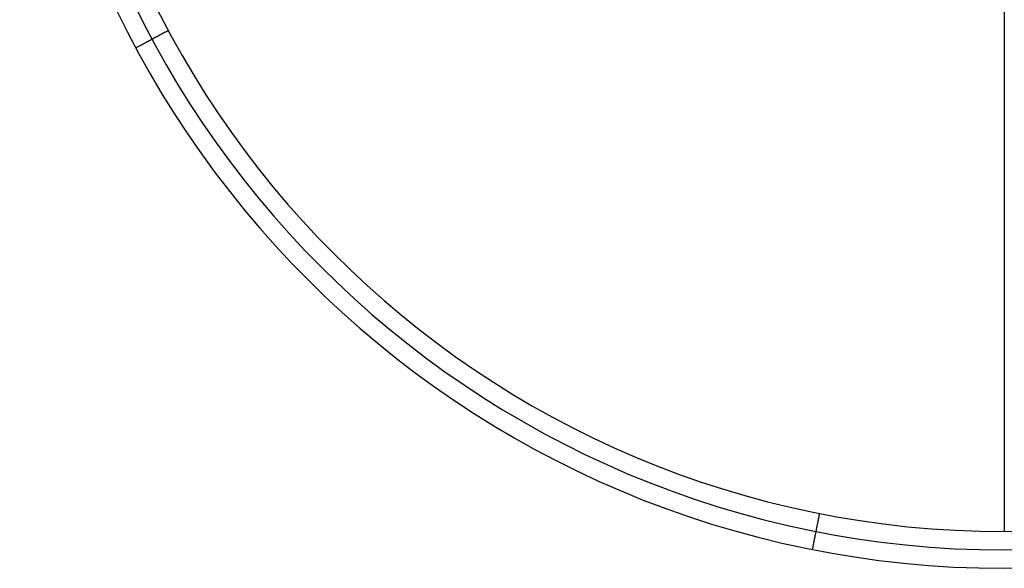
# Model space of a CAD drawing. Header units: millimetres. Extents: x -380 to 370, y -375 to 375.
# Tile 1 of 13: x -380 to -5, y -375 to -166. Entities that reach past the tile are written whole.
import ezdxf

# ---------------------------------------------------------------- set-up
doc = ezdxf.new("R2010")
doc.units = ezdxf.units.MM
doc.header["$MEASUREMENT"] = 0
doc.layers.add('Soround table top', color=7, linetype='Continuous', true_color=0xd5c28c)

msp = doc.modelspace()

# ---------------------------------------------------------------- linework, layer by layer
at = {"layer": 'Soround table top'}
for centre, radius, end in [((-5.29, -0.18, 421.24), 375, 0), ((-5.29, -0.18, 426.24), 375, 0), ((-5.29, -0.18, 421.24), 375, 0), ((-5.29, -0.18, 423.74), 375, 0), ((-5.29, -0.18, 426.24), 375, 0), ((-5.29, -0.18, 433.24), 368, 0), ((-5.29, -0.18, 440.24), 361, 360), ((-5.29, -0.18, 440.24), 361, 360)]:
    msp.add_arc(centre, radius, 180, end, dxfattribs=at)
for points in [[(-5.29, 360.82, 440.24), (-5.29, -0.18, 440.24), (-5.29, -361.18, 440.24)], [(-323.67, -170.35, 440.24), (-329.84, -173.65, 433.24), (-336.01, -176.95, 426.24)], [(-336.01, -176.95, 426.24), (-336.01, -176.95, 423.74), (-336.01, -176.95, 421.24)], [(-75.72, -354.24, 440.24), (-77.09, -361.11, 433.24), (-78.45, -367.97, 426.24)], [(-78.45, -367.97, 426.24), (-78.45, -367.97, 423.74), (-78.45, -367.97, 421.24)]]:
    msp.add_open_spline(points, degree=2, dxfattribs=at)

doc.saveas('drawing.dxf')
